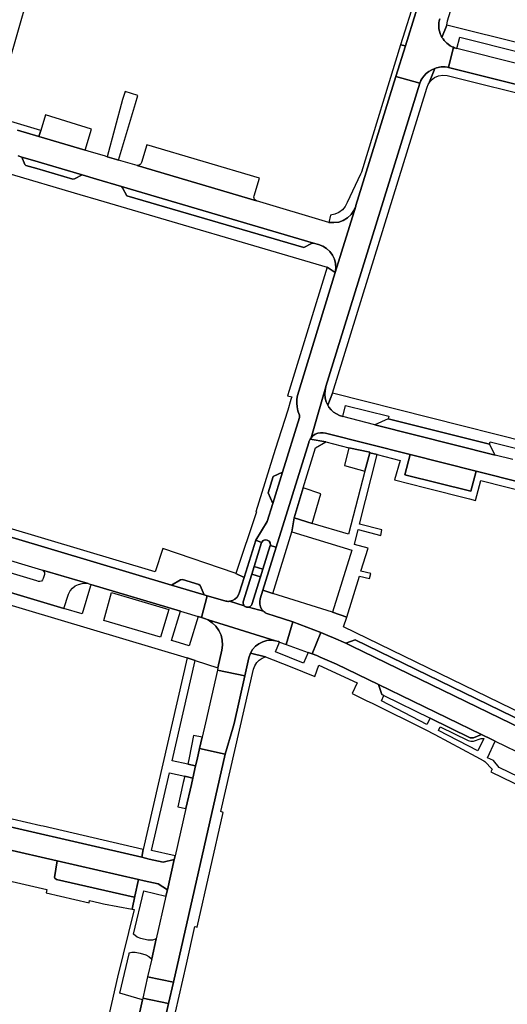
# Model space of a CAD drawing. Header units: metres. Extents: x 127325 to 135234, y 401140 to 409815.
# Tile 84 of 125: x 130156 to 130277, y 407460 to 407704. Entities that reach past the tile are written whole.
import ezdxf

# ---------------------------------------------------------------- set-up
doc = ezdxf.new("R2010")
doc.units = ezdxf.units.M
doc.layers.add('wegvakonderdelen', color=7, linetype='Continuous')

msp = doc.modelspace()

# ---------------------------------------------------------------- linework, layer by layer
at = {"layer": 'wegvakonderdelen'}
for points in [[(130153.34, 407692.36), (130182.67, 407794.58)], [(130259.98, 407703.94), (130259.85, 407703.45), (130259.77, 407702.94), (130259.73, 407702.27), (130259.77, 407701.6), (130259.84, 407701.13), (130259.95, 407700.67), (130260.1, 407700.23), (130260.29, 407699.79), (130260.51, 407699.37), (130261.69, 407702.42), (130261.86, 407703.47), (130266, 407716.8)], [(130254.03, 407705.54), (130251.47, 407697.26), (130249.14, 407689.73), (130255.04, 407688.06), (130255.09, 407688.22), (130255.3, 407688.69), (130255.55, 407689.14), (130256.04, 407689.82), (130256.62, 407690.44), (130257.27, 407690.96), (130257.99, 407691.4), (130258.76, 407691.73), (130259.14, 407691.86), (130259.53, 407691.95), (130259.93, 407692.03), (130260.33, 407692.07), (130260.73, 407692.09), (130261.29, 407692.08), (130261.83, 407692.01), (130262.1, 407691.94), (130263.35, 407696.93), (130263.06, 407697.04), (130262.53, 407697.33), (130262.02, 407697.67), (130262.02, 407697.67), (130261.67, 407697.96), (130261.34, 407698.28), (130261.03, 407698.62), (130260.76, 407698.99), (130260.51, 407699.37), (130260.29, 407699.79), (130260.1, 407700.23), (130259.95, 407700.67), (130259.84, 407701.13), (130259.77, 407701.6), (130259.73, 407702.27), (130259.77, 407702.94), (130259.85, 407703.45), (130259.98, 407703.94)], [(130281.25, 407697.54), (130261.69, 407702.42), (130260.51, 407699.37), (130260.51, 407699.37), (130260.76, 407698.99), (130261.03, 407698.62), (130261.34, 407698.28), (130261.67, 407697.96), (130262.02, 407697.67), (130262.53, 407697.33), (130263.06, 407697.04), (130263.35, 407696.93), (130263.6, 407696.82), (130264.17, 407696.66), (130264.9, 407699.43), (130280.31, 407695.57)], [(130328.48, 407675.39), (130262.1, 407691.94), (130262.1, 407691.94), (130261.83, 407692.01), (130261.29, 407692.08), (130260.73, 407692.09), (130260.33, 407692.07), (130259.93, 407692.03), (130259.53, 407691.95), (130259.14, 407691.86), (130258.76, 407691.73), (130257.23, 407687.95), (130257.87, 407688.79), (130258.7, 407689.44), (130259.67, 407689.86), (130260.72, 407690.03), (130261.77, 407689.93), (130285.56, 407684.03)], [(130155.68, 407676.43), (130160.93, 407674.88), (130161.4, 407676.39), (130154.02, 407678.59)], [(130155.8, 407670.07), (130156.77, 407669.78), (130159.36, 407669.02), (130171.63, 407665.4), (130175.17, 407664.36), (130181.32, 407662.54), (130228.78, 407648.54), (130230, 407648.18), (130231.05, 407647.79), (130232, 407647.21), (130232.82, 407646.45), (130233.49, 407645.55), (130233.96, 407644.54), (130234.24, 407643.46), (130234.31, 407642.35), (130234.16, 407641.24), (130239.22, 407657.67), (130238.74, 407656.57), (130238.04, 407655.59), (130237.16, 407654.77), (130236.13, 407654.15), (130234.99, 407653.75), (130233.8, 407653.59), (130232.6, 407653.67), (130214.71, 407658.96), (130185.2, 407667.7), (130185.2, 407667.7), (130180.6, 407669.06), (130180.08, 407669.21), (130177.81, 407669.88), (130177.14, 407670.08), (130173.33, 407671.21), (130172.38, 407671.49), (130160.93, 407674.88), (130155.68, 407676.43)], [(130134.27, 407671.4), (130171.1, 407660.56), (130175.55, 407659.25), (130232.11, 407642.6), (130234.16, 407641.24), (130234.31, 407642.35), (130234.24, 407643.46), (130233.96, 407644.54), (130233.49, 407645.55), (130232.82, 407646.45), (130232, 407647.21), (130231.05, 407647.79), (130230, 407648.18), (130228.78, 407648.54), (130228.26, 407648.43), (130226.35, 407647.47), (130182.67, 407660.26), (130182.67, 407660.26), (130181.59, 407662.2), (130181.32, 407662.54), (130175.17, 407664.36), (130171.63, 407665.4), (130169.71, 407664.4), (130169.33, 407664.35), (130160.42, 407666.96), (130157.73, 407667.74), (130157.47, 407667.97), (130156.77, 407669.78), (130155.8, 407670.07)], [(130277.97, 407595.07), (130273.68, 407596.16), (130243.94, 407603.65), (130235.98, 407605.66), (130235.18, 407605.93), (130234.42, 407606.31), (130233.72, 407606.79), (130233.11, 407607.37), (130232.57, 407608.03), (130232.3, 407608.48), (130231.91, 407609.33), (130231.66, 407610.24), (130231.57, 407611.18), (130231.63, 407612.12), (130231.85, 407613.04), (130231.85, 407613.11), (130231.83, 407613.04), (130231.82, 407613), (130229.68, 407605.61), (130228.17, 407600.41), (130228.64, 407600.9), (130229.21, 407601.28), (130229.83, 407601.55), (130230.5, 407601.68), (130231.18, 407601.68), (130231.71, 407601.55), (130252.61, 407596.27), (130268.94, 407592.15), (130302.59, 407583.66)], [(130281.71, 407599.28), (130233.5, 407611.49), (130232.3, 407608.48), (130232.57, 407608.03), (130233.11, 407607.37), (130233.72, 407606.79), (130234.42, 407606.31), (130235.18, 407605.93), (130235.98, 407605.66), (130236.66, 407608.44), (130247.39, 407605.74), (130247.2, 407605.14), (130272.21, 407598.82), (130272.37, 407599.45), (130278.66, 407597.9)], [(130086.01, 407596.23), (130193.73, 407564.02), (130195.94, 407565.32), (130196.39, 407565.39), (130200.42, 407564.13), (130200.82, 407563.88), (130201.81, 407561.6), (130202.48, 407561.4), (130206.87, 407560.09), (130207.1, 407560.04), (130207.34, 407560.01), (130207.58, 407559.99), (130207.81, 407560), (130208.05, 407560.02), (130208.73, 407560.21), (130209.35, 407560.54), (130209.88, 407561.01), (130210.28, 407561.59), (130210.53, 407562.25), (130211.66, 407565.88), (130209.61, 407566.86), (130209.41, 407566.94), (130191.55, 407573.04), (130189.7, 407567.29), (130053.34, 407608.07)], [(130021.79, 407598.62), (130197.54, 407546.02), (130199.54, 407545.41), (130205.16, 407543.6), (130206.15, 407547.94), (130206.31, 407549.19), (130206.24, 407550.44), (130205.94, 407551.66), (130205.41, 407552.81), (130204.68, 407553.83), (130203.77, 407554.71), (130202.72, 407555.4), (130201.85, 407555.78), (130201.12, 407556), (130200.28, 407556.25), (130198.09, 407549.02), (130194.58, 407550.06), (130193.7, 407550.33), (130195.91, 407557.56), (130173.81, 407564.18), (130173.7, 407563.8), (130171.65, 407556.89), (130167.07, 407558.26), (130022.69, 407601.54)], [(130022.69, 407601.54), (130167.07, 407558.26), (130168.22, 407561.78), (130168.64, 407562.57), (130169.22, 407563.25), (130169.93, 407563.81), (130170.73, 407564.2), (130171.6, 407564.43), (130172.37, 407564.47), (130173.14, 407564.38), (130161.84, 407567.7), (130162.03, 407567.55), (130162.19, 407567.35), (130162.3, 407567.13), (130162.36, 407566.89), (130162.37, 407566.64), (130162.04, 407565.66), (130161.88, 407565.3), (130161.58, 407565.03), (130161.21, 407564.9), (130160.81, 407564.93), (130160.46, 407565.11), (130100.23, 407583.13)], [(130302.59, 407583.66), (130268.94, 407592.15), (130267.63, 407587.21), (130251.34, 407591.31), (130252.61, 407596.27), (130231.71, 407601.55), (130231.18, 407601.68), (130230.5, 407601.68), (130229.83, 407601.55), (130229.21, 407601.28), (130228.64, 407600.9), (130228.17, 407600.41), (130227.94, 407600.07), (130227.94, 407600.07), (130231.81, 407599.4), (130237.54, 407597.95), (130242.72, 407596.85), (130242.68, 407596.71), (130244.53, 407596.26), (130250.14, 407594.83), (130248.76, 407590.03), (130256.53, 407588.06), (130267.3, 407585.32), (130268.82, 407584.93), (130270.07, 407589.86), (130300.03, 407582.28)], [(130283.75, 407530.52), (130236.22, 407553.7), (130236.97, 407556.11), (130236.97, 407556.11), (130233.49, 407557.36), (130218.7, 407561.94), (130216.28, 407562.77), (130215.6, 407560.6), (130215.48, 407559.95), (130215.5, 407559.29), (130215.67, 407558.66), (130215.97, 407558.08), (130216.4, 407557.57), (130216.59, 407557.41), (130216.8, 407557.26), (130217.02, 407557.12), (130217.25, 407557.01), (130217.49, 407556.92), (130219.04, 407556.46), (130223.66, 407554.92), (130223.69, 407554.91), (130227.14, 407553.66), (130230.57, 407552.32), (130232.31, 407551.59), (130233.7, 407551.01), (130236.79, 407549.63), (130239.09, 407550.52), (130304.89, 407518.42)], [(130305.78, 407516.14), (130238.22, 407548.96), (130236.79, 407549.63), (130236.79, 407549.63), (130233.7, 407551.01), (130232.31, 407551.59), (130230.57, 407552.32), (130228.48, 407547.01), (130229.63, 407546.59), (130230.44, 407546.24), (130234.49, 407544.51), (130244.85, 407539.47), (130270.28, 407527.1), (130272.78, 407525.88), (130273.68, 407525.44), (130289.31, 407517.84)], [(130286.86, 407513.05), (130274.66, 407518.95), (130273.22, 407520.65), (130271.75, 407521.33), (130273.68, 407525.44), (130272.78, 407525.88), (130272.78, 407525.88), (130270.28, 407527.1), (130268.33, 407526.31), (130267.87, 407526.26), (130267.46, 407526.3), (130257.56, 407531.13), (130256.78, 407529.58), (130245.53, 407535.41), (130246.13, 407536.71), (130245.69, 407536.96), (130244.85, 407539.47), (130234.49, 407544.51), (130230.44, 407546.24), (130229.63, 407546.59), (130228.48, 407547.01), (130227.43, 407547.39), (130226.31, 407544.7), (130219.41, 407547.51), (130220.39, 407549.95), (130220.09, 407550.06), (130219.4, 407550.26), (130218.34, 407550.38), (130217.28, 407550.3), (130216.25, 407550.02), (130215.29, 407549.54), (130214.45, 407548.89), (130213.74, 407548.09), (130213.2, 407547.17), (130216.95, 407546.3), (130223.04, 407543.93), (130229.08, 407541.41), (130230.09, 407544.19), (130239.56, 407539.84), (130238.33, 407537.21), (130241.93, 407535.45), (130243.25, 407534.8), (130256.32, 407528.31), (130258.74, 407527.11), (130268.83, 407521.66), (130270.86, 407520.57), (130271.13, 407520.42), (130272.87, 407518.51), (130272.56, 407517.88), (130310.91, 407499.28)], [(130194.72, 407458.46), (130197.38, 407470.35), (130199.46, 407479.62), (130200.07, 407479.52), (130206.48, 407507.85), (130205.89, 407508.03), (130213.92, 407543.27), (130213.92, 407543.27), (130214.25, 407544.1), (130214.74, 407544.85), (130215.37, 407545.48), (130216.12, 407545.97), (130216.95, 407546.3), (130213.2, 407547.17), (130213.11, 407546.95), (130213.02, 407546.74), (130212.95, 407546.52), (130212.88, 407546.29), (130212.83, 407546.07), (130211.81, 407541.57), (130209.15, 407529.81), (130208.81, 407528.63), (130206.95, 407522.2), (130194.17, 407465.85), (130192.97, 407460.58), (130192.15, 407456.93)], [(130141.24, 407507.15), (130186.34, 407496.74), (130186.74, 407498.69), (130161.97, 407504.41), (130161.4, 407504.54), (130136.54, 407510.28)], [(130153.27, 407491.01), (130162.93, 407488.78), (130162.71, 407488), (130173.34, 407485.53), (130173.41, 407486.04), (130175.9, 407485.48), (130176.93, 407485.27), (130184.02, 407483.92), (130184.63, 407487.12), (130184.49, 407486.9), (130165.29, 407491.24), (130164.89, 407491.58), (130164.77, 407491.78), (130165.48, 407495.84), (130165.48, 407495.84), (130152.51, 407498.82)], [(130185.68, 407457.84), (130186.52, 407461.55), (130180.95, 407463.19), (130183.21, 407472.92), (130183.26, 407473.11), (130183.88, 407473.29), (130184.76, 407473.28), (130185.95, 407473.04), (130187.34, 407472.63), (130188.12, 407472.27), (130188.77, 407471.67), (130188.82, 407471.66), (130189.94, 407476.6), (130189.94, 407476.6), (130189, 407476.3), (130187.87, 407476.28), (130186.12, 407476.66), (130185.22, 407477.01), (130184.33, 407477.71), (130186.83, 407488.46), (130192.34, 407487.18), (130192.69, 407488.7), (130190.39, 407490.16), (130186.92, 407490.92), (130185.56, 407491.23), (130184.63, 407487.12), (130184.02, 407483.92), (130184.49, 407483.83), (130180.38, 407467.1), (130177.36, 407454.13)]]:
    msp.add_lwpolyline(points, dxfattribs=at)
for points in [[(130272.55, 407765.38), (130272.85, 407766.36), (130272.95, 407766.9), (130272.99, 407767.44), (130272.99, 407767.99), (130272.95, 407768.53), (130272.85, 407769.07), (130270.38, 407769.89), (130270.7, 407769.07), (130270.87, 407768.2), (130270.9, 407767.32), (130270.78, 407766.45), (130270.51, 407765.61), (130262.86, 407741), (130263.85, 407740.7), (130263.24, 407738.72), (130260.59, 407730.1), (130254.19, 407709.29), (130253.94, 407709.36), (130250.29, 407697.52), (130251.47, 407697.26), (130254.03, 407705.54), (130272.55, 407765.38)], [(130249.14, 407689.73), (130251.47, 407697.26), (130250.29, 407697.52), (130240.59, 407666.11), (130240.35, 407665.58), (130237.1, 407658.57), (130236.6, 407657.59), (130235.9, 407656.75), (130235.03, 407656.1), (130234.03, 407655.65), (130232.95, 407655.44), (130232.6, 407653.67), (130233.8, 407653.59), (130234.99, 407653.75), (130236.13, 407654.15), (130237.16, 407654.77), (130238.04, 407655.59), (130238.74, 407656.57), (130239.22, 407657.67), (130239.27, 407657.83), (130249.14, 407689.73)], [(130308.96, 407685.45), (130305.84, 407686.23), (130304.5, 407686.56), (130284.74, 407691.51), (130279.6, 407692.8), (130264.17, 407696.66), (130263.6, 407696.82), (130263.35, 407696.93), (130262.1, 407691.94), (130328.48, 407675.39), (130343.63, 407671.6), (130348.65, 407670.35), (130356.67, 407668.32), (130358.12, 407673.14), (130354.14, 407674.14), (130352.91, 407674.45), (130340.21, 407677.63), (130336.26, 407678.62), (130328.63, 407680.53), (130308.96, 407685.45)], [(130256.78, 407686.84), (130256.84, 407687.07), (130256.92, 407687.3), (130257.01, 407687.52), (130257.11, 407687.74), (130257.23, 407687.95), (130258.76, 407691.73), (130257.99, 407691.4), (130257.27, 407690.96), (130256.62, 407690.44), (130256.04, 407689.82), (130255.55, 407689.14), (130255.3, 407688.69), (130255.09, 407688.22), (130255.04, 407688.06), (130231.85, 407613.11), (130231.85, 407613.04), (130231.63, 407612.12), (130231.57, 407611.18), (130231.66, 407610.24), (130231.91, 407609.33), (130232.3, 407608.48), (130233.5, 407611.49), (130242.22, 407639.73), (130242.64, 407641.06), (130256.78, 407686.84)], [(130255.04, 407688.06), (130249.14, 407689.73), (130239.27, 407657.83), (130239.22, 407657.67), (130234.16, 407641.24), (130224.8, 407610.9), (130224.65, 407609.95), (130224.62, 407608.99), (130224.71, 407608.04), (130224.92, 407607.1), (130225.25, 407606.2), (130225.31, 407606.06), (130225.34, 407605.92), (130225.35, 407605.76), (130225.33, 407605.61), (130225.29, 407605.47), (130221.11, 407591.93), (130218.74, 407584.22), (130217.36, 407579.77), (130214.52, 407575.11), (130215.94, 407574.52), (130215.98, 407574.63), (130216.33, 407575.01), (130216.82, 407575.2), (130217.34, 407575.16), (130217.79, 407574.88), (130218.08, 407574.44), (130218.13, 407573.92), (130218.11, 407573.84), (130219.56, 407573.38), (130227.58, 407599.26), (130227.63, 407599.43), (130227.7, 407599.59), (130227.77, 407599.76), (130227.85, 407599.92), (130227.94, 407600.07), (130228.17, 407600.41), (130229.68, 407605.61), (130231.82, 407613), (130231.83, 407613.04), (130231.85, 407613.11), (130255.04, 407688.06)], [(130184.77, 407683), (130185.4, 407685), (130182.29, 407686.03), (130181.62, 407684.04), (130177.81, 407669.88), (130180.08, 407669.21), (130180.6, 407669.06), (130184.77, 407683)], [(130161.4, 407676.39), (130160.93, 407674.88), (130172.38, 407671.49), (130173.96, 407676.7), (130162.57, 407680.22), (130161.4, 407676.39)], [(130187.6, 407672.83), (130186.27, 407668.42), (130186.15, 407668.17), (130185.97, 407667.96), (130185.74, 407667.8), (130185.48, 407667.71), (130185.2, 407667.7), (130214.71, 407658.96), (130214.44, 407659.11), (130214.23, 407659.34), (130214.1, 407659.62), (130214.06, 407659.93), (130214.12, 407660.23), (130215.44, 407664.6), (130187.6, 407672.83)], [(130159.36, 407669.02), (130156.77, 407669.78), (130157.47, 407667.97), (130157.73, 407667.74), (130160.42, 407666.96), (130169.33, 407664.35), (130169.71, 407664.4), (130171.63, 407665.4), (130159.36, 407669.02)], [(130181.32, 407662.54), (130181.59, 407662.2), (130182.67, 407660.26), (130226.35, 407647.47), (130228.26, 407648.43), (130228.78, 407648.54), (130181.32, 407662.54)], [(130225.29, 407605.47), (130225.33, 407605.61), (130225.35, 407605.76), (130225.34, 407605.92), (130225.31, 407606.06), (130225.25, 407606.2), (130224.92, 407607.1), (130224.71, 407608.04), (130224.62, 407608.99), (130224.65, 407609.95), (130224.8, 407610.9), (130234.16, 407641.24), (130232.11, 407642.6), (130222.78, 407612.15), (130222.37, 407610.8), (130223.4, 407610.51), (130223.21, 407609.9), (130222.42, 407607.29), (130219.31, 407597.49), (130214.52, 407582.16), (130214.73, 407582.09), (130209.61, 407566.86), (130211.66, 407565.88), (130214.52, 407575.11), (130217.36, 407579.77), (130218.74, 407584.22), (130217.55, 407586.84), (130218.81, 407590.85), (130221.11, 407591.93), (130225.29, 407605.47)], [(130247.2, 407605.14), (130243.94, 407603.65), (130273.68, 407596.16), (130272.21, 407598.82), (130247.2, 407605.14)], [(130226.2, 407588.02), (130229.26, 407597.96), (130231.81, 407599.4), (130227.94, 407600.07), (130227.85, 407599.92), (130227.77, 407599.76), (130227.7, 407599.59), (130227.63, 407599.43), (130227.58, 407599.26), (130219.56, 407573.38), (130216.28, 407562.77), (130218.7, 407561.94), (130223.43, 407577.22), (130224.02, 407580.65), (130226.2, 407588.02)], [(130242.68, 407596.71), (130242.72, 407596.85), (130237.54, 407597.95), (130236.46, 407593.57), (130241.46, 407592.2), (130242.68, 407596.71)], [(130086.01, 407596.23), (130084.41, 407590.92), (130099.72, 407586.34), (130100.96, 407585.97), (130161.58, 407567.82), (130173.14, 407564.38), (130173.81, 407564.18), (130195.91, 407557.56), (130196.78, 407557.3), (130200.28, 407556.25), (130201.12, 407556), (130202.48, 407561.4), (130201.81, 407561.6), (130193.73, 407564.02), (130086.01, 407596.23)], [(130240.11, 407566.26), (130242.63, 407565.64), (130242.95, 407566.85), (130240.48, 407567.46), (130242.24, 407573.13), (130238.88, 407574.04), (130239.82, 407577.72), (130245.41, 407576.26), (130245.63, 407577.67), (130240.15, 407579.05), (130244.53, 407596.26), (130242.68, 407596.71), (130241.46, 407592.2), (130237.42, 407576.57), (130228.43, 407579.24), (130224.02, 407580.65), (130223.43, 407577.22), (130238.22, 407572.64), (130233.49, 407557.36), (130236.97, 407556.11), (130240.11, 407566.26)], [(130268.94, 407592.15), (130252.61, 407596.27), (130251.34, 407591.31), (130267.63, 407587.21), (130268.94, 407592.15)], [(130221.11, 407591.93), (130218.81, 407590.85), (130217.55, 407586.84), (130218.74, 407584.22), (130221.11, 407591.93)], [(130226.2, 407588.02), (130224.02, 407580.65), (130228.43, 407579.24), (130230.62, 407586.56), (130226.2, 407588.02)], [(130215.94, 407574.52), (130214.52, 407575.11), (130211.66, 407565.88), (130210.53, 407562.25), (130210.28, 407561.59), (130209.88, 407561.01), (130209.35, 407560.54), (130208.73, 407560.21), (130208.05, 407560.02), (130211.66, 407558.92), (130211.54, 407559.1), (130211.45, 407559.29), (130211.39, 407559.49), (130211.38, 407559.71), (130211.4, 407559.92), (130213.52, 407566.76), (130214.1, 407568.64), (130215.94, 407574.52)], [(130216.28, 407562.77), (130219.56, 407573.38), (130218.11, 407573.84), (130216.29, 407567.97), (130215.7, 407566.05), (130213.58, 407559.24), (130213.47, 407559.04), (130213.32, 407558.86), (130213.14, 407558.72), (130212.93, 407558.61), (130212.7, 407558.55), (130216.4, 407557.57), (130215.97, 407558.08), (130215.67, 407558.66), (130215.5, 407559.29), (130215.48, 407559.95), (130215.6, 407560.6), (130216.28, 407562.77)], [(130218.11, 407573.84), (130218.13, 407573.92), (130218.08, 407574.44), (130217.79, 407574.88), (130217.34, 407575.16), (130216.82, 407575.2), (130216.33, 407575.01), (130215.98, 407574.63), (130215.94, 407574.52), (130214.1, 407568.64), (130216.29, 407567.97), (130218.11, 407573.84)], [(130216.29, 407567.97), (130214.1, 407568.64), (130213.52, 407566.76), (130215.7, 407566.05), (130216.29, 407567.97)], [(130215.7, 407566.05), (130213.52, 407566.76), (130211.4, 407559.92), (130211.38, 407559.71), (130211.39, 407559.49), (130211.45, 407559.29), (130211.54, 407559.1), (130211.66, 407558.92), (130211.74, 407558.84), (130211.83, 407558.77), (130211.93, 407558.7), (130212.03, 407558.65), (130212.13, 407558.61), (130212.24, 407558.57), (130212.36, 407558.55), (130212.47, 407558.54), (130212.59, 407558.54), (130212.7, 407558.55), (130212.93, 407558.61), (130213.14, 407558.72), (130213.32, 407558.86), (130213.47, 407559.04), (130213.58, 407559.24), (130215.7, 407566.05)], [(130193.73, 407564.02), (130201.81, 407561.6), (130200.82, 407563.88), (130200.42, 407564.13), (130196.39, 407565.39), (130195.94, 407565.32), (130193.73, 407564.02)], [(130178.91, 407562.23), (130193.07, 407557.99), (130190.98, 407551.14), (130176.96, 407555.31), (130178.91, 407562.23)], [(130219.04, 407556.46), (130217.49, 407556.92), (130217.25, 407557.01), (130217.02, 407557.12), (130216.8, 407557.26), (130216.59, 407557.41), (130216.4, 407557.57), (130212.7, 407558.55), (130212.59, 407558.54), (130212.47, 407558.54), (130212.36, 407558.55), (130212.24, 407558.57), (130212.13, 407558.61), (130212.03, 407558.65), (130211.93, 407558.7), (130211.83, 407558.77), (130211.74, 407558.84), (130211.66, 407558.92), (130208.05, 407560.02), (130207.81, 407560), (130207.58, 407559.99), (130207.34, 407560.01), (130207.1, 407560.04), (130206.87, 407560.09), (130202.48, 407561.4), (130201.12, 407556), (130201.85, 407555.78), (130202.72, 407555.4), (130219.4, 407550.26), (130220.09, 407550.06), (130220.39, 407549.95), (130221.99, 407549.37), (130223.66, 407554.92), (130219.04, 407556.46)], [(130219.4, 407550.26), (130202.72, 407555.4), (130203.77, 407554.71), (130204.68, 407553.83), (130205.41, 407552.81), (130205.94, 407551.66), (130206.24, 407550.44), (130206.31, 407549.19), (130206.15, 407547.94), (130205.16, 407543.6), (130205.03, 407543.03), (130211.81, 407541.57), (130212.83, 407546.07), (130212.88, 407546.29), (130212.95, 407546.52), (130213.02, 407546.74), (130213.11, 407546.95), (130213.2, 407547.17), (130213.74, 407548.09), (130214.45, 407548.89), (130215.29, 407549.54), (130216.25, 407550.02), (130217.28, 407550.3), (130218.34, 407550.38), (130219.4, 407550.26)], [(130230.57, 407552.32), (130227.14, 407553.66), (130223.69, 407554.91), (130223.66, 407554.92), (130221.99, 407549.37), (130227.43, 407547.39), (130228.48, 407547.01), (130230.57, 407552.32)], [(130236.79, 407549.63), (130238.22, 407548.96), (130305.78, 407516.14), (130304.89, 407518.42), (130239.09, 407550.52), (130236.79, 407549.63)], [(130199.66, 407519.38), (130197.76, 407519.77), (130193.86, 407520.55), (130199.54, 407545.41), (130197.54, 407546.02), (130186.74, 407498.69), (130186.34, 407496.74), (130188.17, 407496.32), (130191.66, 407495.56), (130194.4, 407496.24), (130194.59, 407497.08), (130188.8, 407498.41), (130193.18, 407517.6), (130196.97, 407516.76), (130198.97, 407516.32), (130199.66, 407519.38)], [(130211.81, 407541.57), (130205.03, 407543.03), (130202.06, 407529.96), (130201.27, 407526.47), (130200.62, 407523.61), (130206.95, 407522.2), (130208.81, 407528.63), (130209.15, 407529.81), (130211.81, 407541.57)], [(130244.85, 407539.47), (130245.69, 407536.96), (130246.13, 407536.71), (130257.56, 407531.13), (130267.46, 407526.3), (130267.87, 407526.26), (130268.33, 407526.31), (130270.28, 407527.1), (130244.85, 407539.47)], [(130200.62, 407523.61), (130201.27, 407526.47), (130199.16, 407526.84), (130198.07, 407521.34), (130197.76, 407519.77), (130199.66, 407519.38), (130200.02, 407520.94), (130200.62, 407523.61)], [(130259.65, 407528.1), (130260.09, 407529.03), (130266.95, 407525.58), (130267.63, 407525.45), (130268.31, 407525.48), (130270.16, 407526.1), (130270.84, 407526.11), (130269.33, 407523.08), (130259.65, 407528.1)], [(130206.95, 407522.2), (130200.62, 407523.61), (130200.02, 407520.94), (130199.66, 407519.38), (130198.97, 407516.32), (130198.61, 407514.76), (130197.25, 407508.78), (130194.59, 407497.08), (130194.4, 407496.24), (130192.69, 407488.7), (130192.34, 407487.18), (130189.94, 407476.6), (130188.82, 407471.66), (130188.81, 407471.63), (130187.81, 407467.22), (130194.17, 407465.85), (130206.95, 407522.2)], [(130198.61, 407514.76), (130198.97, 407516.32), (130196.97, 407516.76), (130196.62, 407515.2), (130195.26, 407509.18), (130197.25, 407508.78), (130198.61, 407514.76)], [(130188.17, 407496.32), (130186.34, 407496.74), (130141.24, 407507.15), (130140.08, 407501.73), (130143.13, 407500.97), (130152.51, 407498.82), (130165.48, 407495.84), (130185.56, 407491.23), (130186.92, 407490.92), (130190.39, 407490.16), (130192.69, 407488.7), (130194.4, 407496.24), (130191.66, 407495.56), (130188.17, 407496.32)], [(130185.56, 407491.23), (130165.48, 407495.84), (130164.77, 407491.78), (130164.89, 407491.58), (130165.29, 407491.24), (130184.49, 407486.9), (130184.63, 407487.12), (130185.56, 407491.23)], [(130194.17, 407465.85), (130187.81, 407467.22), (130186.6, 407461.91), (130192.97, 407460.58), (130194.17, 407465.85)], [(130192.97, 407460.58), (130186.6, 407461.91), (130186.52, 407461.55), (130185.68, 407457.84), (130184.82, 407454.09), (130184.35, 407452.47), (130190.48, 407450.95), (130191.33, 407453.9), (130192.15, 407456.93), (130192.97, 407460.58)]]:
    msp.add_lwpolyline(points, close=True, dxfattribs=at)

doc.saveas('drawing.dxf')
